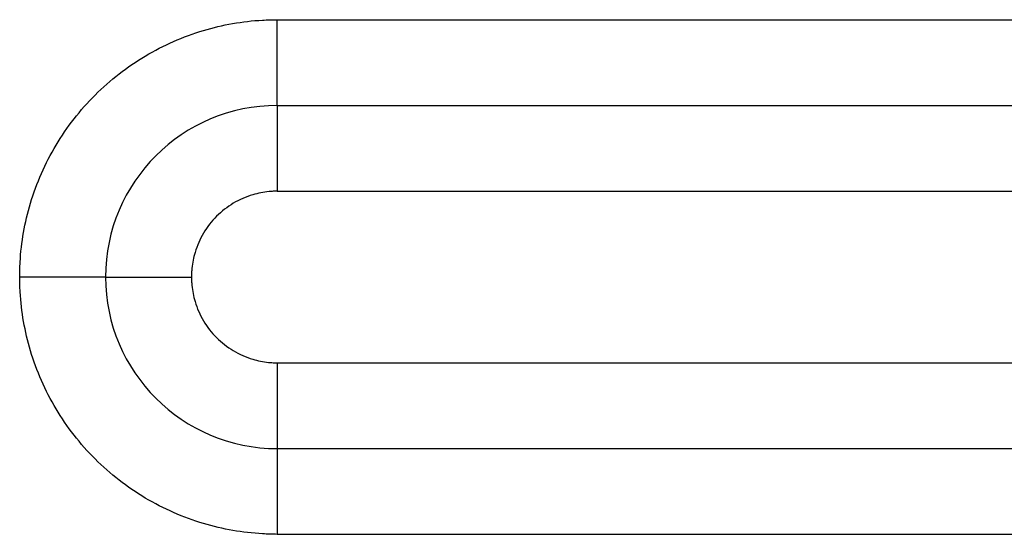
# Model space of a CAD drawing. Header units: inches. Extents: x -280 to 281, y -205 to 205.
# Tile 30 of 38: x 64.25 to 69.98, y 15.37 to 18.37. Entities that reach past the tile are written whole.
import ezdxf

# ---------------------------------------------------------------- set-up
doc = ezdxf.new("R2010")
doc.units = ezdxf.units.IN

# ---------------------------------------------------------------- blocks, each defined once
blk = doc.blocks.new('5222013340_00_G23_G27_BF_B14R_Motor_Bgr_63_EEXDe_1_1__1', base_point=(-96.5, -49.251))
at = {"color": 7, "linetype": 'Continuous'}
for p, q in [((131.5, 35.749), (166, 35.749)), ((131.5, 31.749), (166, 31.749))]:
    blk.add_line(p, q, dxfattribs=at)
for start, end in [(90, 180), (180, 270)]:
    blk.add_arc((131.5, 33.749), 2, start, end, dxfattribs=at)
at = {"color": 8, "linetype": 'Continuous'}
for points, knots in [([(128.5, 33.749), (128.5, 33.777), (128.501, 33.835), (128.508, 34.009), (128.538, 34.269), (128.649, 34.737), (128.897, 35.302), (129.357, 35.892), (129.947, 36.352), (130.511, 36.6), (130.979, 36.71), (131.239, 36.741), (131.413, 36.748), (131.471, 36.749), (131.5, 36.749)], [0, 0, 0, 0, 0.08616, 0.172274, 0.521578, 0.87093, 1.611483, 2.352036, 3.092588, 3.833141, 4.181973, 4.530753, 4.617373, 4.703939, 4.703939, 4.703939, 4.703939]), ([(131.5, 35.749), (131.5, 35.749), (131.5, 35.749), (131.5, 35.749), (131.5, 35.749), (131.5, 35.749), (131.5, 35.749), (131.5, 35.749), (131.5, 35.749), (131.5, 35.749), (131.5, 35.75), (131.5, 35.75), (131.5, 35.75), (131.5, 35.75), (131.5, 35.75), (131.5, 35.75), (131.5, 35.75), (131.5, 35.75), (131.5, 35.751), (131.5, 35.751), (131.5, 35.751), (131.5, 35.751), (131.5, 35.751), (131.5, 35.752), (131.5, 35.752), (131.5, 35.752), (131.5, 35.753), (131.5, 35.753), (131.5, 35.753), (131.5, 35.753), (131.5, 35.754), (131.5, 35.754), (131.5, 35.755), (131.5, 35.755), (131.5, 35.755), (131.5, 35.756), (131.5, 35.756), (131.5, 35.757), (131.5, 35.757), (131.5, 35.757), (131.5, 35.758), (131.5, 35.758), (131.5, 35.759), (131.5, 35.759), (131.5, 35.76), (131.5, 35.76), (131.5, 35.761), (131.5, 35.762), (131.5, 35.762), (131.5, 35.763), (131.5, 35.763), (131.5, 35.764), (131.5, 35.765), (131.5, 35.765), (131.5, 35.766), (131.5, 35.766), (131.5, 35.767), (131.5, 35.768), (131.5, 35.768), (131.5, 35.769), (131.5, 35.77), (131.5, 35.771), (131.5, 35.771), (131.5, 35.772), (131.5, 35.773), (131.5, 35.774), (131.5, 35.774), (131.5, 35.775), (131.5, 35.776), (131.5, 35.777), (131.5, 35.778), (131.5, 35.778), (131.5, 35.779), (131.5, 35.78), (131.5, 35.781), (131.5, 35.782), (131.5, 35.783), (131.5, 35.784), (131.5, 35.785), (131.5, 35.786), (131.5, 35.787), (131.5, 35.788), (131.5, 35.789), (131.5, 35.79), (131.5, 35.791), (131.5, 35.792), (131.5, 35.793), (131.5, 35.794), (131.5, 35.795), (131.5, 35.796), (131.5, 35.797), (131.5, 35.798), (131.5, 35.799), (131.5, 35.801), (131.5, 35.802), (131.5, 35.803), (131.5, 35.804), (131.5, 35.805), (131.5, 35.806), (131.5, 35.808), (131.5, 35.809), (131.5, 35.81), (131.5, 35.811), (131.5, 35.813), (131.5, 35.814), (131.5, 35.815), (131.5, 35.817), (131.5, 35.818), (131.5, 35.819), (131.5, 35.821), (131.5, 35.822), (131.5, 35.823), (131.5, 35.825), (131.5, 35.826), (131.5, 35.828), (131.5, 35.829), (131.5, 35.83), (131.5, 35.832), (131.5, 35.833), (131.5, 35.835), (131.5, 35.836), (131.5, 35.838), (131.5, 35.839), (131.5, 35.841), (131.5, 35.842), (131.5, 35.844), (131.5, 35.846), (131.5, 35.847), (131.5, 35.849), (131.5, 35.85), (131.5, 35.852), (131.5, 35.854), (131.5, 35.855), (131.5, 35.857), (131.5, 35.859), (131.5, 35.86), (131.5, 35.862), (131.5, 35.864), (131.5, 35.866), (131.5, 35.867), (131.5, 35.869), (131.5, 35.871), (131.5, 35.873), (131.5, 35.874), (131.5, 35.876), (131.5, 35.878), (131.5, 35.88), (131.5, 35.882), (131.5, 35.884), (131.5, 35.886), (131.5, 35.887), (131.5, 35.889), (131.5, 35.891), (131.5, 35.893), (131.5, 35.895), (131.5, 35.897), (131.5, 35.899), (131.5, 35.901), (131.5, 35.903), (131.5, 35.905), (131.5, 35.907), (131.5, 35.909), (131.5, 35.911), (131.5, 35.913), (131.5, 35.915), (131.5, 35.917), (131.5, 35.919), (131.5, 35.922), (131.5, 35.924), (131.5, 35.926), (131.5, 35.928), (131.5, 35.93), (131.5, 35.932), (131.5, 35.934), (131.5, 35.937), (131.5, 35.939), (131.5, 35.941), (131.5, 35.943), (131.5, 35.946), (131.5, 35.948), (131.5, 35.95), (131.5, 35.952), (131.5, 35.955), (131.5, 35.957), (131.5, 35.959), (131.5, 35.962), (131.5, 35.964), (131.5, 35.966), (131.5, 35.969), (131.5, 35.971), (131.5, 35.973), (131.5, 35.976), (131.5, 35.978), (131.5, 35.981), (131.5, 35.983), (131.5, 35.985), (131.5, 35.988), (131.5, 35.99), (131.5, 35.993), (131.5, 35.995), (131.5, 35.998), (131.5, 36), (131.5, 36.003), (131.5, 36.005), (131.5, 36.008), (131.5, 36.01), (131.5, 36.013), (131.5, 36.016), (131.5, 36.018), (131.5, 36.021), (131.5, 36.023), (131.5, 36.026), (131.5, 36.029), (131.5, 36.031), (131.5, 36.034), (131.5, 36.037), (131.5, 36.039), (131.5, 36.042), (131.5, 36.045), (131.5, 36.048), (131.5, 36.051), (131.5, 36.055), (131.5, 36.058), (131.5, 36.061), (131.5, 36.064), (131.5, 36.067), (131.5, 36.071), (131.5, 36.074), (131.5, 36.077), (131.5, 36.08), (131.5, 36.084), (131.5, 36.087), (131.5, 36.09), (131.5, 36.094), (131.5, 36.097), (131.5, 36.1), (131.5, 36.104), (131.5, 36.107), (131.5, 36.11), (131.5, 36.114), (131.5, 36.117), (131.5, 36.121), (131.5, 36.124), (131.5, 36.127), (131.5, 36.131), (131.5, 36.134), (131.5, 36.138), (131.5, 36.141), (131.5, 36.145), (131.5, 36.148), (131.5, 36.152), (131.5, 36.155), (131.5, 36.159), (131.5, 36.162), (131.5, 36.166), (131.5, 36.169), (131.5, 36.173), (131.5, 36.177), (131.5, 36.18), (131.5, 36.184), (131.5, 36.187), (131.5, 36.191), (131.5, 36.195), (131.5, 36.198), (131.5, 36.202), (131.5, 36.206), (131.5, 36.209), (131.5, 36.213), (131.5, 36.217), (131.5, 36.22), (131.5, 36.224), (131.5, 36.228), (131.5, 36.231), (131.5, 36.235), (131.5, 36.239), (131.5, 36.243), (131.5, 36.246), (131.5, 36.25), (131.5, 36.254), (131.5, 36.258), (131.5, 36.261), (131.5, 36.265), (131.5, 36.269), (131.5, 36.273), (131.5, 36.276), (131.5, 36.28), (131.5, 36.284), (131.5, 36.288), (131.5, 36.292), (131.5, 36.296), (131.5, 36.299), (131.5, 36.303), (131.5, 36.307), (131.5, 36.311), (131.5, 36.315), (131.5, 36.319), (131.5, 36.322), (131.5, 36.326), (131.5, 36.33), (131.5, 36.334), (131.5, 36.338), (131.5, 36.342), (131.5, 36.346), (131.5, 36.35), (131.5, 36.354), (131.5, 36.357), (131.5, 36.361), (131.5, 36.365), (131.5, 36.369), (131.5, 36.373), (131.5, 36.377), (131.5, 36.382), (131.5, 36.387), (131.5, 36.393), (131.5, 36.398), (131.5, 36.404), (131.5, 36.41), (131.5, 36.416), (131.5, 36.422), (131.5, 36.427), (131.5, 36.433), (131.5, 36.439), (131.5, 36.445), (131.5, 36.451), (131.5, 36.456), (131.5, 36.462), (131.5, 36.468), (131.5, 36.474), (131.5, 36.48), (131.5, 36.486), (131.5, 36.491), (131.5, 36.497), (131.5, 36.503), (131.5, 36.509), (131.5, 36.515), (131.5, 36.521), (131.5, 36.526), (131.5, 36.532), (131.5, 36.538), (131.5, 36.544), (131.5, 36.55), (131.5, 36.556), (131.5, 36.561), (131.5, 36.567), (131.5, 36.573), (131.5, 36.579), (131.5, 36.585), (131.5, 36.59), (131.5, 36.596), (131.5, 36.602), (131.5, 36.608), (131.5, 36.613), (131.5, 36.619), (131.5, 36.625), (131.5, 36.631), (131.5, 36.636), (131.5, 36.642), (131.5, 36.648), (131.5, 36.654), (131.5, 36.659), (131.5, 36.665), (131.5, 36.671), (131.5, 36.676), (131.5, 36.682), (131.5, 36.688), (131.5, 36.693), (131.5, 36.699), (131.5, 36.705), (131.5, 36.71), (131.5, 36.716), (131.5, 36.721), (131.5, 36.727), (131.5, 36.732), (131.5, 36.738), (131.5, 36.744), (131.5, 36.747), (131.5, 36.749)], [0, 0, 0, 0, 0.000007, 0.000015, 0.000035, 0.000062, 0.000109, 0.000171, 0.000247, 0.000323, 0.000409, 0.000505, 0.000612, 0.000729, 0.000857, 0.000995, 0.001155, 0.001328, 0.001512, 0.00171, 0.001919, 0.002141, 0.002375, 0.002622, 0.002882, 0.003154, 0.003438, 0.003736, 0.004046, 0.004368, 0.004704, 0.005052, 0.005413, 0.005787, 0.006174, 0.006574, 0.006988, 0.007414, 0.007853, 0.008305, 0.008771, 0.00925, 0.009742, 0.010247, 0.010766, 0.011298, 0.011844, 0.012403, 0.012975, 0.013561, 0.014161, 0.014774, 0.015401, 0.016041, 0.016695, 0.017337, 0.017992, 0.01866, 0.019341, 0.020035, 0.020742, 0.021462, 0.022194, 0.02294, 0.023699, 0.02447, 0.025255, 0.026053, 0.026864, 0.027688, 0.028525, 0.029375, 0.030239, 0.031115, 0.032005, 0.032908, 0.033824, 0.034753, 0.035696, 0.036652, 0.037621, 0.038603, 0.039599, 0.040608, 0.04163, 0.042666, 0.043715, 0.044777, 0.045853, 0.046943, 0.048045, 0.049162, 0.050291, 0.051434, 0.052591, 0.053761, 0.054945, 0.056142, 0.057353, 0.058578, 0.059816, 0.061067, 0.062333, 0.063612, 0.064904, 0.066211, 0.067531, 0.068865, 0.070212, 0.071554, 0.072909, 0.074279, 0.075662, 0.07706, 0.078471, 0.079896, 0.081335, 0.082788, 0.084255, 0.085735, 0.08723, 0.088737, 0.090259, 0.091794, 0.093343, 0.094906, 0.096482, 0.098071, 0.099674, 0.101291, 0.102921, 0.104564, 0.106221, 0.107891, 0.109575, 0.111271, 0.112982, 0.114705, 0.116441, 0.118191, 0.119954, 0.12173, 0.123519, 0.125321, 0.127136, 0.128964, 0.130806, 0.13266, 0.134527, 0.136407, 0.1383, 0.140205, 0.142124, 0.144055, 0.145999, 0.147956, 0.149925, 0.151907, 0.153902, 0.155909, 0.157929, 0.159961, 0.162006, 0.164063, 0.166133, 0.168216, 0.17031, 0.172417, 0.174537, 0.176668, 0.178812, 0.180968, 0.183137, 0.185318, 0.18751, 0.189715, 0.191932, 0.194161, 0.196403, 0.198656, 0.200921, 0.203198, 0.205487, 0.207788, 0.210101, 0.212426, 0.214762, 0.21711, 0.21947, 0.221842, 0.224226, 0.226621, 0.229027, 0.231446, 0.233876, 0.236317, 0.23877, 0.241235, 0.243711, 0.246198, 0.248697, 0.251207, 0.253729, 0.256262, 0.258806, 0.261361, 0.263928, 0.266506, 0.269095, 0.271695, 0.274306, 0.276928, 0.279562, 0.282206, 0.284862, 0.287528, 0.290205, 0.292894, 0.296014, 0.299148, 0.302296, 0.305457, 0.308633, 0.311822, 0.315024, 0.31824, 0.321468, 0.32471, 0.327965, 0.331233, 0.334513, 0.337806, 0.341112, 0.34443, 0.34776, 0.351102, 0.354457, 0.357823, 0.361201, 0.364591, 0.367992, 0.371405, 0.374829, 0.378265, 0.381711, 0.385169, 0.388637, 0.392116, 0.395606, 0.399107, 0.402617, 0.406138, 0.40967, 0.413211, 0.416763, 0.420324, 0.423895, 0.427475, 0.431065, 0.434665, 0.438273, 0.441891, 0.445518, 0.449154, 0.452799, 0.456452, 0.460114, 0.463784, 0.467463, 0.47115, 0.474845, 0.478548, 0.482259, 0.485978, 0.489704, 0.493438, 0.497179, 0.500928, 0.504684, 0.508447, 0.512216, 0.515993, 0.519777, 0.523567, 0.527363, 0.531166, 0.534975, 0.538791, 0.542612, 0.546439, 0.550273, 0.554111, 0.557956, 0.561806, 0.565661, 0.569521, 0.573387, 0.577257, 0.581133, 0.585013, 0.588898, 0.592787, 0.596681, 0.600579, 0.604482, 0.608388, 0.612299, 0.616213, 0.620131, 0.624052, 0.627977, 0.631906, 0.637685, 0.643469, 0.649259, 0.655053, 0.660852, 0.666655, 0.672462, 0.678273, 0.684087, 0.689904, 0.695724, 0.701546, 0.70737, 0.713196, 0.719024, 0.724853, 0.730682, 0.736512, 0.742343, 0.748173, 0.754003, 0.759833, 0.765661, 0.771488, 0.777314, 0.783137, 0.788959, 0.794777, 0.800593, 0.806406, 0.812216, 0.818022, 0.823824, 0.829621, 0.835414, 0.841201, 0.846984, 0.852761, 0.858532, 0.864297, 0.870055, 0.875807, 0.881551, 0.887288, 0.893018, 0.898739, 0.904452, 0.910156, 0.915852, 0.921538, 0.927215, 0.932881, 0.938538, 0.944184, 0.949819, 0.955443, 0.961056, 0.966657, 0.972246, 0.977823, 0.983387, 0.988938, 0.994476, 1, 1, 1, 1]), ([(131.5, 36.749), (131.523, 36.749), (131.571, 36.749), (137.344, 36.749), (148.821, 36.749), (160.274, 36.749), (166, 36.749)], [0, 0, 0, 0, 0.070953, 0.141853, 17.321142, 34.500431, 34.500431, 34.500431, 34.500431]), ([(131.5, 35.749), (131.5, 35.749), (131.5, 35.749), (131.5, 35.749), (131.5, 35.749), (131.5, 35.749), (131.5, 35.749), (131.5, 35.749), (131.5, 35.748), (131.5, 35.748), (131.5, 35.748), (131.5, 35.747), (131.5, 35.747), (131.5, 35.747), (131.5, 35.746), (131.5, 35.746), (131.5, 35.745), (131.5, 35.744), (131.5, 35.744), (131.5, 35.743), (131.5, 35.742), (131.5, 35.742), (131.5, 35.741), (131.5, 35.74), (131.5, 35.739), (131.5, 35.738), (131.5, 35.737), (131.5, 35.736), (131.5, 35.735), (131.5, 35.734), (131.5, 35.732), (131.5, 35.731), (131.5, 35.73), (131.5, 35.729), (131.5, 35.727), (131.5, 35.726), (131.5, 35.724), (131.5, 35.723), (131.5, 35.721), (131.5, 35.719), (131.5, 35.718), (131.5, 35.716), (131.5, 35.714), (131.5, 35.712), (131.5, 35.71), (131.5, 35.709), (131.5, 35.707), (131.5, 35.705), (131.5, 35.702), (131.5, 35.7), (131.5, 35.698), (131.5, 35.696), (131.5, 35.694), (131.5, 35.691), (131.5, 35.689), (131.5, 35.686), (131.5, 35.684), (131.5, 35.681), (131.5, 35.679), (131.5, 35.676), (131.5, 35.674), (131.5, 35.671), (131.5, 35.668), (131.5, 35.665), (131.5, 35.662), (131.5, 35.659), (131.5, 35.656), (131.5, 35.653), (131.5, 35.65), (131.5, 35.647), (131.5, 35.644), (131.5, 35.641), (131.5, 35.637), (131.5, 35.634), (131.5, 35.631), (131.5, 35.627), (131.5, 35.624), (131.5, 35.62), (131.5, 35.617), (131.5, 35.613), (131.5, 35.609), (131.5, 35.605), (131.5, 35.602), (131.5, 35.598), (131.5, 35.594), (131.5, 35.59), (131.5, 35.586), (131.5, 35.582), (131.5, 35.578), (131.5, 35.574), (131.5, 35.57), (131.5, 35.565), (131.5, 35.561), (131.5, 35.557), (131.5, 35.553), (131.5, 35.548), (131.5, 35.544), (131.5, 35.539), (131.5, 35.535), (131.5, 35.53), (131.5, 35.525), (131.5, 35.521), (131.5, 35.516), (131.5, 35.511), (131.5, 35.507), (131.5, 35.502), (131.5, 35.497), (131.5, 35.492), (131.5, 35.487), (131.5, 35.482), (131.5, 35.477), (131.5, 35.472), (131.5, 35.467), (131.5, 35.461), (131.5, 35.456), (131.5, 35.45), (131.5, 35.444), (131.5, 35.438), (131.5, 35.431), (131.5, 35.425), (131.5, 35.419), (131.5, 35.412), (131.5, 35.406), (131.5, 35.399), (131.5, 35.393), (131.5, 35.386), (131.5, 35.379), (131.5, 35.373), (131.5, 35.366), (131.5, 35.359), (131.5, 35.352), (131.5, 35.345), (131.5, 35.339), (131.5, 35.332), (131.5, 35.325), (131.5, 35.318), (131.5, 35.311), (131.5, 35.303), (131.5, 35.296), (131.5, 35.289), (131.5, 35.282), (131.5, 35.275), (131.5, 35.267), (131.5, 35.26), (131.5, 35.253), (131.5, 35.246), (131.5, 35.238), (131.5, 35.231), (131.5, 35.223), (131.5, 35.216), (131.5, 35.208), (131.5, 35.201), (131.5, 35.193), (131.5, 35.186), (131.5, 35.178), (131.5, 35.171), (131.5, 35.163), (131.5, 35.156), (131.5, 35.148), (131.5, 35.14), (131.5, 35.133), (131.5, 35.125), (131.5, 35.116), (131.5, 35.106), (131.5, 35.095), (131.5, 35.084), (131.5, 35.072), (131.5, 35.061), (131.5, 35.05), (131.5, 35.038), (131.5, 35.027), (131.5, 35.016), (131.5, 35.004), (131.5, 34.993), (131.5, 34.982), (131.5, 34.971), (131.5, 34.959), (131.5, 34.948), (131.5, 34.937), (131.5, 34.925), (131.5, 34.914), (131.5, 34.903), (131.5, 34.892), (131.5, 34.881), (131.5, 34.869), (131.5, 34.858), (131.5, 34.847), (131.5, 34.836), (131.5, 34.825), (131.5, 34.814), (131.5, 34.803), (131.5, 34.792), (131.5, 34.781), (131.5, 34.771), (131.5, 34.76), (131.5, 34.753), (131.5, 34.749)], [0, 0, 0, 0, 0.000026, 0.000061, 0.000138, 0.000246, 0.000386, 0.000557, 0.00076, 0.000994, 0.001302, 0.001652, 0.002044, 0.002479, 0.002958, 0.00348, 0.004045, 0.004655, 0.005308, 0.006007, 0.00675, 0.007538, 0.008371, 0.00925, 0.010174, 0.011145, 0.012161, 0.013224, 0.014334, 0.015491, 0.016695, 0.017945, 0.019243, 0.020589, 0.021983, 0.023426, 0.024917, 0.026456, 0.028045, 0.029682, 0.031368, 0.033103, 0.034887, 0.03672, 0.038603, 0.040535, 0.042517, 0.044548, 0.04663, 0.048761, 0.050942, 0.053174, 0.055456, 0.057789, 0.060172, 0.062605, 0.06509, 0.067625, 0.070212, 0.072836, 0.075513, 0.078243, 0.081025, 0.08386, 0.086747, 0.089686, 0.092677, 0.09572, 0.098813, 0.101958, 0.105154, 0.1084, 0.111697, 0.115045, 0.118442, 0.121889, 0.125385, 0.128931, 0.132527, 0.136171, 0.139864, 0.143605, 0.147395, 0.151233, 0.155118, 0.159052, 0.163033, 0.167061, 0.171136, 0.175258, 0.179427, 0.183642, 0.187903, 0.19221, 0.196563, 0.200961, 0.205405, 0.209893, 0.214427, 0.219005, 0.223628, 0.228295, 0.233006, 0.237761, 0.242559, 0.247401, 0.252286, 0.257214, 0.262185, 0.267198, 0.272253, 0.277351, 0.28249, 0.287671, 0.292893, 0.299017, 0.305193, 0.311422, 0.317702, 0.324033, 0.330414, 0.336844, 0.343322, 0.349847, 0.356418, 0.363035, 0.369697, 0.376402, 0.38315, 0.38994, 0.396771, 0.403643, 0.410554, 0.417503, 0.42449, 0.431514, 0.438574, 0.445669, 0.452798, 0.459961, 0.467156, 0.474382, 0.481639, 0.488927, 0.496243, 0.503587, 0.510959, 0.518357, 0.52578, 0.533228, 0.5407, 0.548195, 0.555712, 0.56325, 0.570809, 0.578387, 0.585984, 0.593598, 0.601229, 0.608876, 0.616539, 0.624215, 0.631905, 0.643118, 0.65435, 0.665599, 0.676864, 0.688141, 0.699428, 0.710724, 0.722026, 0.733332, 0.744639, 0.755946, 0.76725, 0.778549, 0.78984, 0.801122, 0.812392, 0.823647, 0.834887, 0.846108, 0.857308, 0.868485, 0.879637, 0.890761, 0.901856, 0.912919, 0.923947, 0.934939, 0.945892, 0.956805, 0.967674, 0.978498, 0.989274, 1, 1, 1, 1]), ([(131.5, 34.749), (131.492, 34.749), (131.476, 34.749), (131.452, 34.748), (131.428, 34.747), (131.379, 34.742), (131.307, 34.732), (131.165, 34.697), (130.982, 34.617), (130.786, 34.464), (130.632, 34.267), (130.553, 34.085), (130.518, 33.944), (130.507, 33.873), (130.503, 33.825), (130.501, 33.8), (130.5, 33.774), (130.5, 33.757), (130.5, 33.749)], [0, 0, 0, 0, 0.024235, 0.04847, 0.072697, 0.096909, 0.193673, 0.290494, 0.537345, 0.784196, 1.031047, 1.277898, 1.372499, 1.467041, 1.492404, 1.517775, 1.543153, 1.568531, 1.568531, 1.568531, 1.568531]), ([(131.5, 34.749), (131.524, 34.749), (131.571, 34.749), (137.344, 34.749), (148.821, 34.749), (160.274, 34.749), (166, 34.749)], [0, 0, 0, 0, 0.070572, 0.141174, 17.320464, 34.499753, 34.499753, 34.499753, 34.499753]), ([(131.5, 30.749), (131.471, 30.749), (131.414, 30.75), (131.24, 30.758), (130.98, 30.788), (130.512, 30.898), (129.947, 31.146), (129.357, 31.606), (128.897, 32.196), (128.649, 32.761), (128.539, 33.228), (128.509, 33.488), (128.501, 33.662), (128.5, 33.72), (128.5, 33.749)], [0, 0, 0, 0, 0.085917, 0.171843, 0.521146, 0.870499, 1.611052, 2.351605, 3.092157, 3.83271, 4.181541, 4.530322, 4.616975, 4.703583, 4.703583, 4.703583, 4.703583]), ([(129.5, 33.749), (129.5, 33.749), (129.5, 33.749), (129.5, 33.749), (129.5, 33.749), (129.5, 33.749), (129.5, 33.749), (129.5, 33.749), (129.5, 33.749), (129.5, 33.749), (129.5, 33.749), (129.499, 33.749), (129.499, 33.749), (129.499, 33.749), (129.499, 33.749), (129.499, 33.749), (129.499, 33.749), (129.499, 33.749), (129.498, 33.749), (129.498, 33.749), (129.498, 33.749), (129.498, 33.749), (129.498, 33.749), (129.497, 33.749), (129.497, 33.749), (129.497, 33.749), (129.497, 33.749), (129.496, 33.749), (129.496, 33.749), (129.496, 33.749), (129.495, 33.749), (129.495, 33.749), (129.495, 33.749), (129.494, 33.749), (129.494, 33.749), (129.493, 33.749), (129.493, 33.749), (129.493, 33.749), (129.492, 33.749), (129.492, 33.749), (129.491, 33.749), (129.491, 33.749), (129.49, 33.749), (129.49, 33.749), (129.489, 33.749), (129.489, 33.749), (129.488, 33.749), (129.488, 33.749), (129.487, 33.749), (129.486, 33.749), (129.486, 33.749), (129.485, 33.749), (129.485, 33.749), (129.484, 33.749), (129.483, 33.749), (129.483, 33.749), (129.482, 33.749), (129.481, 33.749), (129.481, 33.749), (129.48, 33.749), (129.479, 33.749), (129.479, 33.749), (129.478, 33.749), (129.477, 33.749), (129.476, 33.749), (129.476, 33.749), (129.475, 33.749), (129.474, 33.749), (129.473, 33.749), (129.472, 33.749), (129.471, 33.749), (129.471, 33.749), (129.47, 33.749), (129.469, 33.749), (129.468, 33.749), (129.467, 33.749), (129.466, 33.749), (129.465, 33.749), (129.464, 33.749), (129.463, 33.749), (129.462, 33.749), (129.461, 33.749), (129.46, 33.749), (129.459, 33.749), (129.458, 33.749), (129.457, 33.749), (129.456, 33.749), (129.455, 33.749), (129.454, 33.749), (129.453, 33.749), (129.452, 33.749), (129.451, 33.749), (129.45, 33.749), (129.449, 33.749), (129.447, 33.749), (129.446, 33.749), (129.445, 33.749), (129.444, 33.749), (129.443, 33.749), (129.441, 33.749), (129.44, 33.749), (129.439, 33.749), (129.438, 33.749), (129.436, 33.749), (129.435, 33.749), (129.434, 33.749), (129.432, 33.749), (129.431, 33.749), (129.43, 33.749), (129.428, 33.749), (129.427, 33.749), (129.426, 33.749), (129.424, 33.749), (129.423, 33.749), (129.422, 33.749), (129.42, 33.749), (129.419, 33.749), (129.417, 33.749), (129.416, 33.749), (129.414, 33.749), (129.413, 33.749), (129.411, 33.749), (129.41, 33.749), (129.408, 33.749), (129.407, 33.749), (129.405, 33.749), (129.404, 33.749), (129.402, 33.749), (129.401, 33.749), (129.399, 33.749), (129.397, 33.749), (129.396, 33.749), (129.394, 33.749), (129.392, 33.749), (129.391, 33.749), (129.389, 33.749), (129.387, 33.749), (129.386, 33.749), (129.384, 33.749), (129.382, 33.749), (129.381, 33.749), (129.379, 33.749), (129.377, 33.749), (129.375, 33.749), (129.373, 33.749), (129.372, 33.749), (129.37, 33.749), (129.368, 33.749), (129.366, 33.749), (129.364, 33.749), (129.362, 33.749), (129.361, 33.749), (129.359, 33.749), (129.357, 33.749), (129.355, 33.749), (129.353, 33.749), (129.351, 33.749), (129.349, 33.749), (129.347, 33.749), (129.345, 33.749), (129.343, 33.749), (129.341, 33.749), (129.339, 33.749), (129.337, 33.749), (129.335, 33.749), (129.333, 33.749), (129.331, 33.749), (129.329, 33.749), (129.327, 33.749), (129.325, 33.749), (129.322, 33.749), (129.32, 33.749), (129.318, 33.749), (129.316, 33.749), (129.314, 33.749), (129.312, 33.749), (129.309, 33.749), (129.307, 33.749), (129.305, 33.749), (129.303, 33.749), (129.301, 33.749), (129.298, 33.749), (129.296, 33.749), (129.294, 33.749), (129.291, 33.749), (129.289, 33.749), (129.287, 33.749), (129.285, 33.749), (129.282, 33.749), (129.28, 33.749), (129.278, 33.749), (129.275, 33.749), (129.273, 33.749), (129.27, 33.749), (129.268, 33.749), (129.266, 33.749), (129.263, 33.749), (129.261, 33.749), (129.258, 33.749), (129.256, 33.749), (129.253, 33.749), (129.251, 33.749), (129.248, 33.749), (129.246, 33.749), (129.243, 33.749), (129.241, 33.749), (129.238, 33.749), (129.236, 33.749), (129.233, 33.749), (129.231, 33.749), (129.228, 33.749), (129.226, 33.749), (129.223, 33.749), (129.22, 33.749), (129.218, 33.749), (129.215, 33.749), (129.212, 33.749), (129.21, 33.749), (129.207, 33.749), (129.204, 33.749), (129.201, 33.749), (129.198, 33.749), (129.195, 33.749), (129.192, 33.749), (129.188, 33.749), (129.185, 33.749), (129.182, 33.749), (129.179, 33.749), (129.176, 33.749), (129.172, 33.749), (129.169, 33.749), (129.166, 33.749), (129.163, 33.749), (129.159, 33.749), (129.156, 33.749), (129.153, 33.749), (129.15, 33.749), (129.146, 33.749), (129.143, 33.749), (129.14, 33.749), (129.136, 33.749), (129.133, 33.749), (129.129, 33.749), (129.126, 33.749), (129.123, 33.749), (129.119, 33.749), (129.116, 33.749), (129.112, 33.749), (129.109, 33.749), (129.106, 33.749), (129.102, 33.749), (129.099, 33.749), (129.095, 33.749), (129.092, 33.749), (129.088, 33.749), (129.085, 33.749), (129.081, 33.749), (129.078, 33.749), (129.074, 33.749), (129.07, 33.749), (129.067, 33.749), (129.063, 33.749), (129.06, 33.749), (129.056, 33.749), (129.053, 33.749), (129.049, 33.749), (129.045, 33.749), (129.042, 33.749), (129.038, 33.749), (129.035, 33.749), (129.031, 33.749), (129.027, 33.749), (129.024, 33.749), (129.02, 33.749), (129.016, 33.749), (129.013, 33.749), (129.009, 33.749), (129.005, 33.749), (129.001, 33.749), (128.998, 33.749), (128.994, 33.749), (128.99, 33.749), (128.987, 33.749), (128.983, 33.749), (128.979, 33.749), (128.975, 33.749), (128.972, 33.749), (128.968, 33.749), (128.964, 33.749), (128.96, 33.749), (128.956, 33.749), (128.953, 33.749), (128.949, 33.749), (128.945, 33.749), (128.941, 33.749), (128.937, 33.749), (128.934, 33.749), (128.93, 33.749), (128.926, 33.749), (128.922, 33.749), (128.918, 33.749), (128.914, 33.749), (128.911, 33.749), (128.907, 33.749), (128.903, 33.749), (128.899, 33.749), (128.895, 33.749), (128.891, 33.749), (128.887, 33.749), (128.884, 33.749), (128.88, 33.749), (128.876, 33.749), (128.872, 33.749), (128.867, 33.749), (128.862, 33.749), (128.857, 33.749), (128.851, 33.749), (128.845, 33.749), (128.839, 33.749), (128.833, 33.749), (128.828, 33.749), (128.822, 33.749), (128.816, 33.749), (128.81, 33.749), (128.804, 33.749), (128.798, 33.749), (128.793, 33.749), (128.787, 33.749), (128.781, 33.749), (128.775, 33.749), (128.769, 33.749), (128.763, 33.749), (128.758, 33.749), (128.752, 33.749), (128.746, 33.749), (128.74, 33.749), (128.734, 33.749), (128.729, 33.749), (128.723, 33.749), (128.717, 33.749), (128.711, 33.749), (128.705, 33.749), (128.699, 33.749), (128.694, 33.749), (128.688, 33.749), (128.682, 33.749), (128.676, 33.749), (128.67, 33.749), (128.665, 33.749), (128.659, 33.749), (128.653, 33.749), (128.647, 33.749), (128.641, 33.749), (128.636, 33.749), (128.63, 33.749), (128.624, 33.749), (128.618, 33.749), (128.613, 33.749), (128.607, 33.749), (128.601, 33.749), (128.596, 33.749), (128.59, 33.749), (128.584, 33.749), (128.578, 33.749), (128.573, 33.749), (128.567, 33.749), (128.561, 33.749), (128.556, 33.749), (128.55, 33.749), (128.545, 33.749), (128.539, 33.749), (128.533, 33.749), (128.528, 33.749), (128.522, 33.749), (128.517, 33.749), (128.511, 33.749), (128.506, 33.749), (128.502, 33.749), (128.5, 33.749)], [0, 0, 0, 0, 0.000006, 0.000015, 0.000035, 0.000061, 0.000109, 0.000171, 0.000247, 0.000322, 0.000409, 0.000505, 0.000612, 0.000729, 0.000856, 0.000994, 0.001155, 0.001327, 0.001512, 0.00171, 0.001919, 0.002141, 0.002375, 0.002622, 0.002882, 0.003154, 0.003438, 0.003735, 0.004045, 0.004368, 0.004704, 0.005052, 0.005413, 0.005787, 0.006174, 0.006574, 0.006987, 0.007414, 0.007853, 0.008305, 0.008771, 0.00925, 0.009742, 0.010247, 0.010766, 0.011298, 0.011844, 0.012403, 0.012975, 0.013561, 0.014161, 0.014774, 0.0154, 0.016041, 0.016695, 0.017337, 0.017992, 0.01866, 0.019341, 0.020035, 0.020742, 0.021461, 0.022194, 0.02294, 0.023699, 0.02447, 0.025255, 0.026053, 0.026864, 0.027688, 0.028525, 0.029375, 0.030238, 0.031115, 0.032005, 0.032908, 0.033824, 0.034753, 0.035696, 0.036651, 0.03762, 0.038603, 0.039599, 0.040608, 0.04163, 0.042666, 0.043715, 0.044777, 0.045853, 0.046942, 0.048045, 0.049161, 0.050291, 0.051434, 0.052591, 0.053761, 0.054945, 0.056142, 0.057353, 0.058577, 0.059816, 0.061067, 0.062333, 0.063612, 0.064904, 0.066211, 0.067531, 0.068865, 0.070212, 0.071541, 0.072884, 0.074241, 0.075611, 0.076996, 0.078393, 0.079805, 0.08123, 0.082669, 0.084121, 0.085586, 0.087066, 0.088558, 0.090064, 0.091584, 0.093117, 0.094663, 0.096223, 0.097796, 0.099382, 0.100981, 0.102594, 0.104219, 0.105858, 0.10751, 0.109175, 0.110854, 0.112545, 0.114249, 0.115966, 0.117696, 0.11944, 0.121196, 0.122964, 0.124746, 0.126541, 0.128348, 0.130168, 0.132001, 0.133846, 0.135704, 0.137575, 0.139459, 0.141355, 0.143263, 0.145184, 0.147118, 0.149064, 0.151022, 0.152993, 0.154977, 0.156972, 0.15898, 0.161, 0.163033, 0.165078, 0.167135, 0.169204, 0.171285, 0.173379, 0.175484, 0.177602, 0.179732, 0.181874, 0.184027, 0.186193, 0.188371, 0.19056, 0.192762, 0.194975, 0.1972, 0.199437, 0.201685, 0.203946, 0.206218, 0.208501, 0.210797, 0.213104, 0.215422, 0.217753, 0.220094, 0.222447, 0.224812, 0.227188, 0.229576, 0.231975, 0.234385, 0.236807, 0.23924, 0.241684, 0.244139, 0.246606, 0.249084, 0.251573, 0.254073, 0.256585, 0.259107, 0.26164, 0.264185, 0.26674, 0.269307, 0.271884, 0.274472, 0.277072, 0.279682, 0.282302, 0.284934, 0.287577, 0.29023, 0.292894, 0.295981, 0.299081, 0.302196, 0.305324, 0.308465, 0.31162, 0.314787, 0.317968, 0.321162, 0.324368, 0.327587, 0.330819, 0.334063, 0.33732, 0.340589, 0.34387, 0.347163, 0.350468, 0.353785, 0.357113, 0.360453, 0.363805, 0.367167, 0.370542, 0.373927, 0.377323, 0.38073, 0.384148, 0.387577, 0.391016, 0.394466, 0.397926, 0.401396, 0.404877, 0.408367, 0.411868, 0.415378, 0.418898, 0.422427, 0.425966, 0.429515, 0.433072, 0.436639, 0.440214, 0.443799, 0.447392, 0.450994, 0.454605, 0.458224, 0.461851, 0.465487, 0.469131, 0.472782, 0.476442, 0.480109, 0.483784, 0.487467, 0.491157, 0.494855, 0.498559, 0.502271, 0.50599, 0.509715, 0.513448, 0.517187, 0.520933, 0.524685, 0.528443, 0.532208, 0.535979, 0.539755, 0.543538, 0.547326, 0.55112, 0.55492, 0.558725, 0.562536, 0.566351, 0.570172, 0.573998, 0.577828, 0.581663, 0.585503, 0.589348, 0.593197, 0.59705, 0.600908, 0.604769, 0.608635, 0.612504, 0.616377, 0.620254, 0.624135, 0.628018, 0.631906, 0.637684, 0.643469, 0.649258, 0.655053, 0.660852, 0.666655, 0.672462, 0.678273, 0.684087, 0.689904, 0.695724, 0.701546, 0.70737, 0.713196, 0.719024, 0.724853, 0.730682, 0.736512, 0.742343, 0.748173, 0.754003, 0.759832, 0.765661, 0.771488, 0.777313, 0.783137, 0.788958, 0.794777, 0.800593, 0.806406, 0.812216, 0.818022, 0.823823, 0.829621, 0.835413, 0.841201, 0.846984, 0.852761, 0.858532, 0.864297, 0.870055, 0.875807, 0.881551, 0.887288, 0.893018, 0.898739, 0.904452, 0.910156, 0.915852, 0.921538, 0.927214, 0.932881, 0.938538, 0.944184, 0.949819, 0.955443, 0.961056, 0.966657, 0.972246, 0.977823, 0.983387, 0.988938, 0.994476, 1, 1, 1, 1]), ([(129.5, 33.749), (129.5, 33.749), (129.5, 33.749), (129.5, 33.749), (129.5, 33.749), (129.5, 33.749), (129.5, 33.749), (129.501, 33.749), (129.501, 33.749), (129.501, 33.749), (129.501, 33.749), (129.502, 33.749), (129.502, 33.749), (129.502, 33.749), (129.503, 33.749), (129.503, 33.749), (129.504, 33.749), (129.505, 33.749), (129.505, 33.749), (129.506, 33.749), (129.507, 33.749), (129.508, 33.749), (129.508, 33.749), (129.509, 33.749), (129.51, 33.749), (129.511, 33.749), (129.512, 33.749), (129.513, 33.749), (129.514, 33.749), (129.516, 33.749), (129.517, 33.749), (129.518, 33.749), (129.519, 33.749), (129.521, 33.749), (129.522, 33.749), (129.523, 33.749), (129.525, 33.749), (129.526, 33.749), (129.528, 33.749), (129.53, 33.749), (129.531, 33.749), (129.533, 33.749), (129.535, 33.749), (129.537, 33.749), (129.539, 33.749), (129.541, 33.749), (129.543, 33.749), (129.545, 33.749), (129.547, 33.749), (129.549, 33.749), (129.551, 33.749), (129.553, 33.749), (129.555, 33.749), (129.558, 33.749), (129.56, 33.749), (129.563, 33.749), (129.565, 33.749), (129.568, 33.749), (129.57, 33.749), (129.573, 33.749), (129.576, 33.749), (129.578, 33.749), (129.581, 33.749), (129.584, 33.749), (129.587, 33.749), (129.59, 33.749), (129.593, 33.749), (129.596, 33.749), (129.599, 33.749), (129.602, 33.749), (129.605, 33.749), (129.608, 33.749), (129.612, 33.749), (129.615, 33.749), (129.618, 33.749), (129.622, 33.749), (129.625, 33.749), (129.629, 33.749), (129.633, 33.749), (129.636, 33.749), (129.64, 33.749), (129.644, 33.749), (129.647, 33.749), (129.651, 33.749), (129.655, 33.749), (129.659, 33.749), (129.663, 33.749), (129.667, 33.749), (129.671, 33.749), (129.675, 33.749), (129.679, 33.749), (129.684, 33.749), (129.688, 33.749), (129.692, 33.749), (129.697, 33.749), (129.701, 33.749), (129.705, 33.749), (129.71, 33.749), (129.714, 33.749), (129.719, 33.749), (129.724, 33.749), (129.728, 33.749), (129.733, 33.749), (129.738, 33.749), (129.743, 33.749), (129.747, 33.749), (129.752, 33.749), (129.757, 33.749), (129.762, 33.749), (129.767, 33.749), (129.772, 33.749), (129.777, 33.749), (129.783, 33.749), (129.788, 33.749), (129.793, 33.749), (129.799, 33.749), (129.805, 33.749), (129.811, 33.749), (129.818, 33.749), (129.824, 33.749), (129.83, 33.749), (129.837, 33.749), (129.843, 33.749), (129.85, 33.749), (129.856, 33.749), (129.863, 33.749), (129.87, 33.749), (129.876, 33.749), (129.883, 33.749), (129.89, 33.749), (129.897, 33.749), (129.904, 33.749), (129.911, 33.749), (129.918, 33.749), (129.925, 33.749), (129.932, 33.749), (129.939, 33.749), (129.946, 33.749), (129.953, 33.749), (129.96, 33.749), (129.967, 33.749), (129.974, 33.749), (129.982, 33.749), (129.989, 33.749), (129.996, 33.749), (130.004, 33.749), (130.011, 33.749), (130.018, 33.749), (130.026, 33.749), (130.033, 33.749), (130.041, 33.749), (130.048, 33.749), (130.056, 33.749), (130.063, 33.749), (130.071, 33.749), (130.078, 33.749), (130.086, 33.749), (130.094, 33.749), (130.101, 33.749), (130.109, 33.749), (130.117, 33.749), (130.124, 33.749), (130.133, 33.749), (130.143, 33.749), (130.154, 33.749), (130.166, 33.749), (130.177, 33.749), (130.188, 33.749), (130.199, 33.749), (130.211, 33.749), (130.222, 33.749), (130.233, 33.749), (130.245, 33.749), (130.256, 33.749), (130.267, 33.749), (130.279, 33.749), (130.29, 33.749), (130.301, 33.749), (130.312, 33.749), (130.324, 33.749), (130.335, 33.749), (130.346, 33.749), (130.357, 33.749), (130.368, 33.749), (130.38, 33.749), (130.391, 33.749), (130.402, 33.749), (130.413, 33.749), (130.424, 33.749), (130.435, 33.749), (130.446, 33.749), (130.457, 33.749), (130.468, 33.749), (130.478, 33.749), (130.489, 33.749), (130.496, 33.749), (130.5, 33.749)], [0, 0, 0, 0, 0.0000255, 0.0000613, 0.0001383, 0.0002464, 0.0003858, 0.0005568, 0.0007596, 0.0009942, 0.0013018, 0.0016517, 0.0020441, 0.0024794, 0.0029578, 0.0034796, 0.0040451, 0.0046546, 0.0053083, 0.0060065, 0.0067495, 0.0075375, 0.0083708, 0.0092495, 0.010174, 0.0111444, 0.0121611, 0.0132242, 0.014334, 0.0154908, 0.0166947, 0.0179448, 0.0192428, 0.0205889, 0.0219832, 0.0234258, 0.0249168, 0.0264564, 0.0280446, 0.0296816, 0.0313675, 0.0331024, 0.0348865, 0.0367198, 0.0386025, 0.0405347, 0.0425165, 0.0445481, 0.0466295, 0.0487608, 0.0509423, 0.053174, 0.055456, 0.0577885, 0.0601715, 0.0626052, 0.0650898, 0.0676252, 0.0702117, 0.0728357, 0.0755128, 0.0782427, 0.0810252, 0.0838601, 0.0867473, 0.0896863, 0.0926772, 0.0957196, 0.0988133, 0.1019582, 0.1051539, 0.1084003, 0.1116972, 0.1150444, 0.1184416, 0.1218886, 0.1253852, 0.1289312, 0.1325264, 0.1361706, 0.1398635, 0.1436049, 0.1473947, 0.1512326, 0.1551183, 0.1590518, 0.1630327, 0.1670608, 0.171136, 0.1752579, 0.1794265, 0.1836415, 0.1879026, 0.1922097, 0.1965625, 0.2009609, 0.2054046, 0.2098933, 0.2144269, 0.2190052, 0.223628, 0.228295, 0.233006, 0.2377608, 0.2425592, 0.2474009, 0.2522858, 0.2572137, 0.2621843, 0.2671974, 0.2722528, 0.2773503, 0.2824897, 0.2876707, 0.2928931, 0.2990163, 0.3051928, 0.3114217, 0.3177021, 0.3240331, 0.330414, 0.3368438, 0.3433217, 0.3498467, 0.3564182, 0.363035, 0.3696965, 0.3764018, 0.3831498, 0.3899399, 0.3967712, 0.4036427, 0.4105536, 0.417503, 0.4244901, 0.4315141, 0.4385739, 0.4456689, 0.452798, 0.4599604, 0.4671554, 0.4743819, 0.4816392, 0.4889264, 0.4962425, 0.5035868, 0.5109584, 0.5183563, 0.5257798, 0.533228, 0.5407, 0.5481949, 0.5557119, 0.5632501, 0.5708086, 0.5783866, 0.5859833, 0.5935976, 0.6012288, 0.6088761, 0.6165384, 0.6242151, 0.6319051, 0.6431177, 0.6543497, 0.665599, 0.6768633, 0.6881404, 0.699428, 0.7107239, 0.7220258, 0.7333316, 0.744639, 0.7559457, 0.7672496, 0.7785483, 0.7898396, 0.8011213, 0.8123912, 0.823647, 0.8348865, 0.8461075, 0.8573077, 0.8684848, 0.8796367, 0.890761, 0.9018556, 0.9129183, 0.9239467, 0.9349387, 0.945892, 0.9568043, 0.9676735, 0.9784973, 0.9892735, 0.9999997, 0.9999997, 0.9999997, 0.9999997]), ([(130.5, 33.749), (130.5, 33.741), (130.5, 33.725), (130.501, 33.701), (130.503, 33.677), (130.507, 33.628), (130.517, 33.557), (130.552, 33.414), (130.632, 33.232), (130.786, 33.035), (130.982, 32.882), (131.164, 32.802), (131.305, 32.767), (131.376, 32.756), (131.424, 32.752), (131.45, 32.75), (131.475, 32.749), (131.492, 32.749), (131.5, 32.749)], [0, 0, 0, 0, 0.024122, 0.048239, 0.07236, 0.096498, 0.193262, 0.290083, 0.536934, 0.783785, 1.030636, 1.277487, 1.372088, 1.46663, 1.492037, 1.517472, 1.542921, 1.568367, 1.568367, 1.568367, 1.568367]), ([(131.5, 32.749), (131.5, 32.747), (131.5, 32.744), (131.5, 32.738), (131.5, 32.732), (131.5, 32.727), (131.5, 32.721), (131.5, 32.716), (131.5, 32.71), (131.5, 32.705), (131.5, 32.699), (131.5, 32.693), (131.5, 32.688), (131.5, 32.682), (131.5, 32.676), (131.5, 32.671), (131.5, 32.665), (131.5, 32.659), (131.5, 32.654), (131.5, 32.648), (131.5, 32.642), (131.5, 32.636), (131.5, 32.631), (131.5, 32.625), (131.5, 32.619), (131.5, 32.613), (131.5, 32.608), (131.5, 32.602), (131.5, 32.596), (131.5, 32.59), (131.5, 32.585), (131.5, 32.579), (131.5, 32.573), (131.5, 32.567), (131.5, 32.561), (131.5, 32.556), (131.5, 32.55), (131.5, 32.544), (131.5, 32.538), (131.5, 32.532), (131.5, 32.526), (131.5, 32.521), (131.5, 32.515), (131.5, 32.509), (131.5, 32.503), (131.5, 32.497), (131.5, 32.491), (131.5, 32.486), (131.5, 32.48), (131.5, 32.474), (131.5, 32.468), (131.5, 32.462), (131.5, 32.456), (131.5, 32.451), (131.5, 32.445), (131.5, 32.439), (131.5, 32.433), (131.5, 32.427), (131.5, 32.422), (131.5, 32.416), (131.5, 32.41), (131.5, 32.404), (131.5, 32.398), (131.5, 32.393), (131.5, 32.387), (131.5, 32.382), (131.5, 32.377), (131.5, 32.373), (131.5, 32.369), (131.5, 32.365), (131.5, 32.361), (131.5, 32.357), (131.5, 32.354), (131.5, 32.35), (131.5, 32.346), (131.5, 32.342), (131.5, 32.338), (131.5, 32.334), (131.5, 32.33), (131.5, 32.326), (131.5, 32.322), (131.5, 32.319), (131.5, 32.315), (131.5, 32.311), (131.5, 32.307), (131.5, 32.303), (131.5, 32.299), (131.5, 32.296), (131.5, 32.292), (131.5, 32.288), (131.5, 32.284), (131.5, 32.28), (131.5, 32.276), (131.5, 32.273), (131.5, 32.269), (131.5, 32.265), (131.5, 32.261), (131.5, 32.258), (131.5, 32.254), (131.5, 32.25), (131.5, 32.246), (131.5, 32.243), (131.5, 32.239), (131.5, 32.235), (131.5, 32.231), (131.5, 32.228), (131.5, 32.224), (131.5, 32.22), (131.5, 32.217), (131.5, 32.213), (131.5, 32.209), (131.5, 32.206), (131.5, 32.202), (131.5, 32.198), (131.5, 32.195), (131.5, 32.191), (131.5, 32.187), (131.5, 32.184), (131.5, 32.18), (131.5, 32.177), (131.5, 32.173), (131.5, 32.169), (131.5, 32.166), (131.5, 32.162), (131.5, 32.159), (131.5, 32.155), (131.5, 32.152), (131.5, 32.148), (131.5, 32.145), (131.5, 32.141), (131.5, 32.138), (131.5, 32.134), (131.5, 32.131), (131.5, 32.127), (131.5, 32.124), (131.5, 32.121), (131.5, 32.117), (131.5, 32.114), (131.5, 32.11), (131.5, 32.107), (131.5, 32.104), (131.5, 32.1), (131.5, 32.097), (131.5, 32.094), (131.5, 32.09), (131.5, 32.087), (131.5, 32.084), (131.5, 32.08), (131.5, 32.077), (131.5, 32.074), (131.5, 32.071), (131.5, 32.067), (131.5, 32.064), (131.5, 32.061), (131.5, 32.058), (131.5, 32.055), (131.5, 32.051), (131.5, 32.048), (131.5, 32.045), (131.5, 32.042), (131.5, 32.039), (131.5, 32.037), (131.5, 32.034), (131.5, 32.031), (131.5, 32.029), (131.5, 32.026), (131.5, 32.023), (131.5, 32.021), (131.5, 32.018), (131.5, 32.016), (131.5, 32.013), (131.5, 32.01), (131.5, 32.008), (131.5, 32.005), (131.5, 32.003), (131.5, 32), (131.5, 31.998), (131.5, 31.995), (131.5, 31.993), (131.5, 31.99), (131.5, 31.988), (131.5, 31.985), (131.5, 31.983), (131.5, 31.981), (131.5, 31.978), (131.5, 31.976), (131.5, 31.973), (131.5, 31.971), (131.5, 31.969), (131.5, 31.966), (131.5, 31.964), (131.5, 31.962), (131.5, 31.959), (131.5, 31.957), (131.5, 31.955), (131.5, 31.952), (131.5, 31.95), (131.5, 31.948), (131.5, 31.946), (131.5, 31.943), (131.5, 31.941), (131.5, 31.939), (131.5, 31.937), (131.5, 31.934), (131.5, 31.932), (131.5, 31.93), (131.5, 31.928), (131.5, 31.926), (131.5, 31.924), (131.5, 31.922), (131.5, 31.919), (131.5, 31.917), (131.5, 31.915), (131.5, 31.913), (131.5, 31.911), (131.5, 31.909), (131.5, 31.907), (131.5, 31.905), (131.5, 31.903), (131.5, 31.901), (131.5, 31.899), (131.5, 31.897), (131.5, 31.895), (131.5, 31.893), (131.5, 31.891), (131.5, 31.889), (131.5, 31.887), (131.5, 31.886), (131.5, 31.884), (131.5, 31.882), (131.5, 31.88), (131.5, 31.878), (131.5, 31.876), (131.5, 31.874), (131.5, 31.873), (131.5, 31.871), (131.5, 31.869), (131.5, 31.867), (131.5, 31.866), (131.5, 31.864), (131.5, 31.862), (131.5, 31.86), (131.5, 31.859), (131.5, 31.857), (131.5, 31.855), (131.5, 31.854), (131.5, 31.852), (131.5, 31.85), (131.5, 31.849), (131.5, 31.847), (131.5, 31.846), (131.5, 31.844), (131.5, 31.842), (131.5, 31.841), (131.5, 31.839), (131.5, 31.838), (131.5, 31.836), (131.5, 31.835), (131.5, 31.833), (131.5, 31.832), (131.5, 31.83), (131.5, 31.829), (131.5, 31.828), (131.5, 31.826), (131.5, 31.825), (131.5, 31.823), (131.5, 31.822), (131.5, 31.821), (131.5, 31.819), (131.5, 31.818), (131.5, 31.817), (131.5, 31.815), (131.5, 31.814), (131.5, 31.813), (131.5, 31.811), (131.5, 31.81), (131.5, 31.809), (131.5, 31.808), (131.5, 31.806), (131.5, 31.805), (131.5, 31.804), (131.5, 31.803), (131.5, 31.802), (131.5, 31.801), (131.5, 31.799), (131.5, 31.798), (131.5, 31.797), (131.5, 31.796), (131.5, 31.795), (131.5, 31.794), (131.5, 31.793), (131.5, 31.792), (131.5, 31.791), (131.5, 31.79), (131.5, 31.789), (131.5, 31.788), (131.5, 31.787), (131.5, 31.786), (131.5, 31.785), (131.5, 31.784), (131.5, 31.783), (131.5, 31.782), (131.5, 31.781), (131.5, 31.78), (131.5, 31.779), (131.5, 31.778), (131.5, 31.778), (131.5, 31.777), (131.5, 31.776), (131.5, 31.775), (131.5, 31.774), (131.5, 31.774), (131.5, 31.773), (131.5, 31.772), (131.5, 31.771), (131.5, 31.771), (131.5, 31.77), (131.5, 31.769), (131.5, 31.768), (131.5, 31.768), (131.5, 31.767), (131.5, 31.766), (131.5, 31.766), (131.5, 31.765), (131.5, 31.765), (131.5, 31.764), (131.5, 31.763), (131.5, 31.763), (131.5, 31.762), (131.5, 31.762), (131.5, 31.761), (131.5, 31.76), (131.5, 31.76), (131.5, 31.759), (131.5, 31.759), (131.5, 31.758), (131.5, 31.758), (131.5, 31.757), (131.5, 31.757), (131.5, 31.757), (131.5, 31.756), (131.5, 31.756), (131.5, 31.755), (131.5, 31.755), (131.5, 31.755), (131.5, 31.754), (131.5, 31.754), (131.5, 31.753), (131.5, 31.753), (131.5, 31.753), (131.5, 31.753), (131.5, 31.752), (131.5, 31.752), (131.5, 31.752), (131.5, 31.751), (131.5, 31.751), (131.5, 31.751), (131.5, 31.751), (131.5, 31.751), (131.5, 31.75), (131.5, 31.75), (131.5, 31.75), (131.5, 31.75), (131.5, 31.75), (131.5, 31.75), (131.5, 31.75), (131.5, 31.75), (131.5, 31.749), (131.5, 31.749), (131.5, 31.749), (131.5, 31.749), (131.5, 31.749), (131.5, 31.749), (131.5, 31.749), (131.5, 31.749), (131.5, 31.749), (131.5, 31.749)], [0, 0, 0, 0, 0.005524, 0.011062, 0.016613, 0.022178, 0.027754, 0.033343, 0.038944, 0.044557, 0.050181, 0.055817, 0.061463, 0.067119, 0.072786, 0.078462, 0.084149, 0.089844, 0.095548, 0.101261, 0.106983, 0.112712, 0.118449, 0.124194, 0.129945, 0.135704, 0.141468, 0.147239, 0.153016, 0.158799, 0.164587, 0.17038, 0.176177, 0.181979, 0.187784, 0.193594, 0.199407, 0.205223, 0.211042, 0.216863, 0.222687, 0.228512, 0.23434, 0.240168, 0.245997, 0.251827, 0.257658, 0.263488, 0.269318, 0.275148, 0.280976, 0.286804, 0.29263, 0.298454, 0.304277, 0.310096, 0.315913, 0.321727, 0.327538, 0.333345, 0.339149, 0.344947, 0.350742, 0.356531, 0.362316, 0.368095, 0.372023, 0.375948, 0.37987, 0.383788, 0.387702, 0.391612, 0.395519, 0.399421, 0.403319, 0.407213, 0.411102, 0.414987, 0.418867, 0.422743, 0.426613, 0.430479, 0.434339, 0.438195, 0.442045, 0.445889, 0.449728, 0.453561, 0.457388, 0.46121, 0.465025, 0.468834, 0.472637, 0.476434, 0.480224, 0.484007, 0.487784, 0.491554, 0.495317, 0.499073, 0.502821, 0.506563, 0.510296, 0.514023, 0.517742, 0.521452, 0.525155, 0.528851, 0.532537, 0.536216, 0.539887, 0.543548, 0.547202, 0.550846, 0.554482, 0.558109, 0.561727, 0.565336, 0.568935, 0.572525, 0.576106, 0.579677, 0.583238, 0.586789, 0.590331, 0.593862, 0.597383, 0.600894, 0.604394, 0.607884, 0.611363, 0.614832, 0.618289, 0.621736, 0.625171, 0.628595, 0.632008, 0.63541, 0.638799, 0.642178, 0.645544, 0.648898, 0.652241, 0.655571, 0.658889, 0.662194, 0.665487, 0.668768, 0.672035, 0.67529, 0.678532, 0.681761, 0.684976, 0.688179, 0.691368, 0.694543, 0.697705, 0.700853, 0.703987, 0.707107, 0.709795, 0.712472, 0.715139, 0.717794, 0.720438, 0.723072, 0.725694, 0.728306, 0.730906, 0.733495, 0.736073, 0.738639, 0.741195, 0.743739, 0.746272, 0.748793, 0.751303, 0.753802, 0.75629, 0.758766, 0.76123, 0.763683, 0.766125, 0.768555, 0.770973, 0.77338, 0.775775, 0.778158, 0.78053, 0.78289, 0.785238, 0.787575, 0.789899, 0.792212, 0.794513, 0.796802, 0.799079, 0.801345, 0.803598, 0.805839, 0.808068, 0.810285, 0.81249, 0.814683, 0.816863, 0.819032, 0.821188, 0.823332, 0.825464, 0.827583, 0.82969, 0.831785, 0.833867, 0.835937, 0.837994, 0.840039, 0.842072, 0.844091, 0.846099, 0.848093, 0.850075, 0.852045, 0.854001, 0.855945, 0.857877, 0.859795, 0.861701, 0.863593, 0.865473, 0.86734, 0.869195, 0.871036, 0.872864, 0.874679, 0.876481, 0.87827, 0.880046, 0.881809, 0.883559, 0.885295, 0.887019, 0.888729, 0.890426, 0.892109, 0.893779, 0.895436, 0.897079, 0.898709, 0.900326, 0.901929, 0.903519, 0.905095, 0.906657, 0.908206, 0.909741, 0.911263, 0.912771, 0.914265, 0.915745, 0.917212, 0.918665, 0.920104, 0.921529, 0.922941, 0.924338, 0.925722, 0.927091, 0.928447, 0.929788, 0.931136, 0.932469, 0.933789, 0.935096, 0.936388, 0.937667, 0.938933, 0.940185, 0.941423, 0.942647, 0.943858, 0.945055, 0.946239, 0.947409, 0.948566, 0.949709, 0.950839, 0.951955, 0.953058, 0.954147, 0.955223, 0.956285, 0.957334, 0.95837, 0.959393, 0.960402, 0.961397, 0.96238, 0.963349, 0.964305, 0.965247, 0.966176, 0.967093, 0.967995, 0.968885, 0.969762, 0.970625, 0.971475, 0.972312, 0.973136, 0.973947, 0.974745, 0.97553, 0.976302, 0.97706, 0.977806, 0.978539, 0.979258, 0.979965, 0.980659, 0.98134, 0.982008, 0.982663, 0.983305, 0.983959, 0.9846, 0.985226, 0.98584, 0.986439, 0.987025, 0.987598, 0.988156, 0.988702, 0.989234, 0.989753, 0.990258, 0.99075, 0.991229, 0.991695, 0.992147, 0.992587, 0.993013, 0.993426, 0.993826, 0.994213, 0.994587, 0.994948, 0.995297, 0.995632, 0.995955, 0.996265, 0.996562, 0.996847, 0.997118, 0.997378, 0.997625, 0.997859, 0.998081, 0.998291, 0.998488, 0.998673, 0.998845, 0.999006, 0.999144, 0.999271, 0.999388, 0.999495, 0.999592, 0.999678, 0.999754, 0.999829, 0.999891, 0.999939, 0.999966, 0.999985, 0.999994, 1, 1, 1, 1]), ([(131.5, 32.749), (131.524, 32.749), (131.571, 32.749), (137.344, 32.749), (148.821, 32.749), (160.274, 32.749), (166, 32.749)], [0, 0, 0, 0, 0.070479, 0.14101, 17.3203, 34.499589, 34.499589, 34.499589, 34.499589]), ([(131.5, 31.749), (131.5, 31.749), (131.5, 31.749), (131.5, 31.749), (131.5, 31.749), (131.5, 31.748), (131.5, 31.748), (131.5, 31.747), (131.5, 31.746), (131.5, 31.745), (131.5, 31.744), (131.5, 31.742), (131.5, 31.741), (131.5, 31.739), (131.5, 31.737), (131.5, 31.735), (131.5, 31.732), (131.5, 31.73), (131.5, 31.727), (131.5, 31.724), (131.5, 31.721), (131.5, 31.718), (131.5, 31.714), (131.5, 31.71), (131.5, 31.707), (131.5, 31.702), (131.5, 31.698), (131.5, 31.694), (131.5, 31.689), (131.5, 31.684), (131.5, 31.679), (131.5, 31.674), (131.5, 31.668), (131.5, 31.662), (131.5, 31.656), (131.5, 31.65), (131.5, 31.644), (131.5, 31.637), (131.5, 31.631), (131.5, 31.624), (131.5, 31.617), (131.5, 31.609), (131.5, 31.602), (131.5, 31.594), (131.5, 31.586), (131.5, 31.578), (131.5, 31.57), (131.5, 31.561), (131.5, 31.552), (131.5, 31.544), (131.5, 31.535), (131.5, 31.525), (131.5, 31.516), (131.5, 31.506), (131.5, 31.497), (131.5, 31.487), (131.5, 31.477), (131.5, 31.467), (131.5, 31.456), (131.5, 31.444), (131.5, 31.431), (131.5, 31.419), (131.5, 31.406), (131.5, 31.393), (131.5, 31.379), (131.5, 31.366), (131.5, 31.352), (131.5, 31.339), (131.5, 31.325), (131.5, 31.31), (131.5, 31.296), (131.5, 31.282), (131.5, 31.267), (131.5, 31.253), (131.5, 31.238), (131.5, 31.223), (131.5, 31.208), (131.5, 31.193), (131.5, 31.178), (131.5, 31.163), (131.5, 31.148), (131.5, 31.133), (131.5, 31.115), (131.5, 31.095), (131.5, 31.074), (131.5, 31.052), (131.5, 31.03), (131.5, 31.008), (131.5, 30.986), (131.5, 30.964), (131.5, 30.942), (131.5, 30.92), (131.5, 30.898), (131.5, 30.877), (131.5, 30.855), (131.5, 30.834), (131.5, 30.812), (131.5, 30.791), (131.5, 30.77), (131.5, 30.756), (131.5, 30.749)], [0, 0, 0, 0, 0.0001023, 0.0002464, 0.0005568, 0.0009942, 0.0015602, 0.0022563, 0.0030841, 0.0040451, 0.0053082, 0.0067494, 0.0083707, 0.0101739, 0.0121611, 0.014334, 0.0166946, 0.0192428, 0.0219832, 0.0249168, 0.0280446, 0.0313675, 0.0348865, 0.0386025, 0.0425165, 0.0466294, 0.0509423, 0.055456, 0.0601715, 0.0650897, 0.0702117, 0.0755128, 0.0810252, 0.0867472, 0.0926772, 0.0988133, 0.1051539, 0.1116972, 0.1184416, 0.1253852, 0.1325264, 0.1398635, 0.1473947, 0.1551183, 0.1630327, 0.171136, 0.1794265, 0.1879027, 0.1965626, 0.2054046, 0.214427, 0.223628, 0.233006, 0.2425592, 0.2522859, 0.2621844, 0.2722529, 0.2824897, 0.2928932, 0.3051929, 0.3177021, 0.3304141, 0.3433218, 0.3564183, 0.3696966, 0.3831499, 0.3967713, 0.4105537, 0.4244903, 0.438574, 0.4527981, 0.4671555, 0.4816393, 0.4962427, 0.5109585, 0.52578, 0.5407002, 0.5557121, 0.5708088, 0.5859834, 0.601229, 0.6165386, 0.6319053, 0.6536887, 0.6755376, 0.6974356, 0.7193663, 0.7413135, 0.7632606, 0.7851915, 0.8070896, 0.8289386, 0.8507222, 0.872424, 0.8940276, 0.9155166, 0.9368747, 0.9580856, 0.9791328, 1, 1, 1, 1]), ([(166, 30.749), (160.274, 30.749), (148.821, 30.749), (137.344, 30.749), (131.571, 30.749), (131.524, 30.749), (131.5, 30.749)], [0, 0, 0, 0, 17.179289, 34.358579, 34.429322, 34.500075, 34.500075, 34.500075, 34.500075])]:
    blk.add_open_spline(points, degree=3, knots=knots, dxfattribs=at)
blk = doc.blocks.new('5222013340_00_G23_G27_BF_B14R_Motor_Bgr_63_EEXDe_1__2', base_point=(-96.5, -49.251))
blk.add_blockref('5222013340_00_G23_G27_BF_B14R_Motor_Bgr_63_EEXDe_1_1__1', (-96.5, -49.251))
blk = doc.blocks.new('VordansichtA_von_', base_point=(60.25, 50))
blk.add_blockref('5222013340_00_G23_G27_BF_B14R_Motor_Bgr_63_EEXDe_1__2', (-96.5, -49.251))

msp = doc.modelspace()

# ---------------------------------------------------------------- block references
at = {"xscale": 0.5, "yscale": 0.5, "zscale": 0.5}
msp.add_blockref('VordansichtA_von_', (30.125, 25), dxfattribs=at)

doc.saveas('drawing.dxf')
